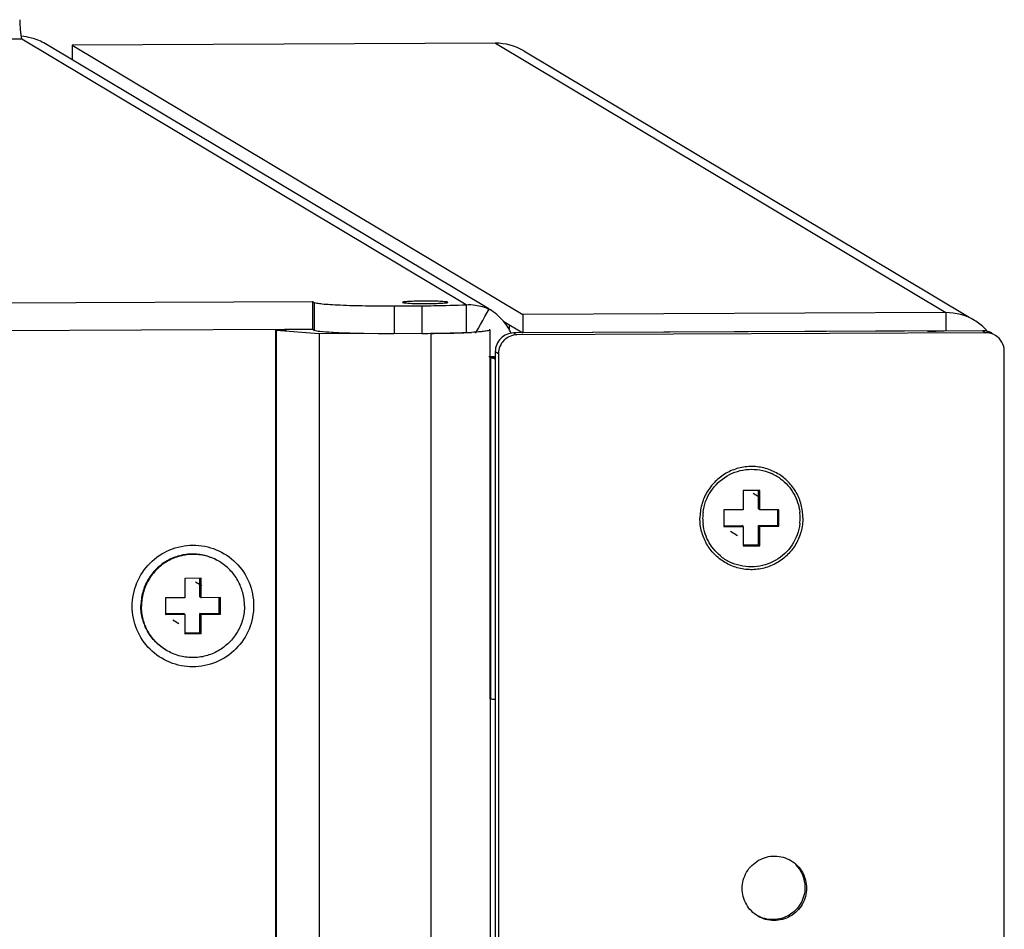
# Model space of a CAD drawing. Header units: millimetres. Extents: x 0 to 841, y 0 to 594.
# Tile 38 of 44: x 770 to 796, y 282 to 307. Entities that reach past the tile are written whole.
import ezdxf

# ---------------------------------------------------------------- set-up
doc = ezdxf.new("R2010")
doc.units = ezdxf.units.MM
doc.header["$LTSCALE"] = 46.255
doc.layers.get('0').update_dxf_attribs({"linetype": 'CONTINUOUS'})
doc.layers.add('3_ALL_AXES', color=7, linetype='CONTINUOUS')
doc.layers.add('ASSI', color=7, linetype='CONTINUOUS')

msp = doc.modelspace()

# ---------------------------------------------------------------- linework, layer by layer
at = {"color": 9, "linetype": 'CONTINUOUS'}
for p, q in [((769.669142, 306.032122), (677.272083, 305.609054)), ((782.488939, 305.919968), (794.690743, 298.620816)), ((794.690743, 298.620816), (794.690743, 298.121501)), ((782.868721, 298.155557), (782.868721, 298.287857))]:
    msp.add_line(p, q, dxfattribs=at)
at = {"color": 3, "linetype": 'CONTINUOUS'}
for p, q in [((782.313168, 298.718387), (770.30845, 305.899642)), ((782.488939, 305.919968), (771.0327, 305.867512)), ((771.0327, 305.867512), (783.234504, 298.56836)), ((783.258981, 305.709283), (795.316706, 298.496319)), ((702.075796, 298.577747), (777.537544, 298.923272)), ((794.690743, 298.620816), (783.234504, 298.56836)), ((783.173767, 298.105379), (783.173767, 298.069045))]:
    msp.add_line(p, q, dxfattribs=at)
at = {"color": 7, "linetype": 'CONTINUOUS'}
for p, q in [((771.0327, 305.867512), (771.0327, 305.466394)), ((782.714692, 298.379998), (783.234504, 298.069045)), ((783.234504, 298.56836), (783.234504, 298.069045)), ((702.075796, 297.828775), (776.790398, 298.170879)), ((776.790398, 298.14481), (776.790398, 298.170879)), ((776.833856, 298.171078), (777.537544, 298.1743)), ((794.690743, 298.121501), (783.234504, 298.069045)), ((789.647496, 293.801698), (789.199209, 293.799645)), ((789.199209, 293.799645), (789.199209, 293.275365)), ((789.611544, 293.298924), (789.611544, 293.801533)), ((789.647496, 293.277417), (789.647496, 293.801698)), ((789.199209, 293.275365), (788.676206, 293.27297)), ((788.676206, 293.27297), (788.676206, 292.823587)), ((789.647496, 293.277417), (789.611544, 293.298924)), ((790.170498, 293.279812), (789.647496, 293.277417)), ((790.134547, 292.851935), (790.134547, 293.279647)), ((790.170498, 292.830429), (790.170498, 293.279812)), ((788.676206, 292.845258), (789.163257, 292.847488)), ((788.676206, 292.823587), (789.199209, 292.825981)), ((789.199209, 292.825981), (789.163257, 292.847488)), ((789.199209, 292.825981), (789.199209, 292.301701)), ((789.611544, 292.84954), (790.134547, 292.851935)), ((789.611544, 292.32526), (789.611544, 292.84954)), ((789.647496, 292.828034), (789.611544, 292.84954)), ((789.647496, 292.828034), (790.170498, 292.830429)), ((789.647496, 292.303753), (789.647496, 292.828034)), ((790.170498, 292.830429), (790.134547, 292.851935)), ((789.199209, 292.323372), (789.611544, 292.32526)), ((789.199209, 292.301701), (789.647496, 292.303753)), ((789.647496, 292.303753), (789.611544, 292.32526)), ((774.524055, 291.419752), (774.075767, 291.417699)), ((774.075767, 291.417699), (774.075767, 290.893419)), ((774.488103, 290.916978), (774.488103, 291.419587)), ((774.524055, 290.895472), (774.524055, 291.419752)), ((774.524055, 290.895472), (774.488103, 290.916978)), ((774.075767, 290.893419), (773.552765, 290.891024)), ((773.552765, 290.891024), (773.552765, 290.441641)), ((775.047057, 290.897866), (774.524055, 290.895472)), ((775.011105, 290.469989), (775.011105, 290.897702)), ((775.047057, 290.448483), (775.047057, 290.897866)), ((773.552765, 290.463312), (774.039816, 290.465542)), ((773.552765, 290.441641), (774.075767, 290.444036)), ((774.075767, 290.444036), (774.039816, 290.465542)), ((774.075767, 290.444036), (774.075767, 289.919755)), ((774.488103, 290.467595), (775.011105, 290.469989)), ((774.488103, 289.943314), (774.488103, 290.467595)), ((774.524055, 290.446088), (774.488103, 290.467595)), ((774.524055, 290.446088), (775.047057, 290.448483)), ((774.524055, 289.921808), (774.524055, 290.446088)), ((775.047057, 290.448483), (775.011105, 290.469989)), ((774.075767, 289.941426), (774.488103, 289.943314)), ((774.075767, 289.919755), (774.524055, 289.921808)), ((774.524055, 289.921808), (774.488103, 289.943314)), ((782.356624, 237.726743), (782.356624, 288.157534))]:
    msp.add_line(p, q, dxfattribs=at)
at = {"color": 2, "linetype": 'CONTINUOUS'}
for p, q in [((789.469902, 293.723013), (789.659466, 293.609616)), ((788.853868, 292.693206), (789.043432, 292.579808)), ((774.372551, 291.32546), (774.536024, 291.22767)), ((773.758684, 290.294357), (773.919991, 290.197863))]:
    msp.add_line(p, q, dxfattribs=at)
at = {"color": 3, "linetype": 'CONTINUOUS'}
for centre, radius, start, end in [((769.542201, 304.6065), 1.50395, 75.0818749, 86.0911015), ((769.545842, 304.623215), 1.486862, 59.1436347, 75.0516415), ((794.693922, 297.129807), 1.492389, 45.0994815, 59.0801432), ((794.701313, 297.138768), 1.480826, 40.9192985, 45.057301)]:
    msp.add_arc(centre, radius, start, end, dxfattribs=at)
at = {"color": 7, "linetype": 'CONTINUOUS'}
for centre, radius, start, end in [((794.066296, 325.782284), 27.663352, 270.2616942, 270.5894371), ((794.09858, 323.110681), 24.991559, 270.5784364, 271.2597252), ((789.429762, 293.062571), 1.312326, 53.4609802, 66.7954128), ((789.425367, 293.045216), 1.321973, 173.16257, 179.9809793), ((789.423187, 293.046049), 1.319792, 180.0171087, 186.8450929), ((789.423518, 293.057349), 1.319792, 0.0171087, 6.8450929), ((789.421338, 293.058182), 1.321973, 353.16257, 359.9809793), ((789.416943, 293.040828), 1.312326, 233.4609802, 246.7954128)]:
    msp.add_arc(centre, radius, start, end, dxfattribs=at)
at = {"color": 3, "linetype": 'CONTINUOUS'}
msp.add_open_spline([(769.607866, 306.556955), (769.610026, 306.48897), (769.616215, 306.367135), (769.626902, 306.203242), (769.646559, 306.103307), (769.654846, 306.040674), (769.669142, 306.032122)], degree=3, knots=[0, 0, 0, 0, 0.384228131, 0.695407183, 0.905899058, 1, 1, 1, 1], dxfattribs=at)
for points in [[(783.258966, 305.70926), (783.030638, 305.845942), (782.755048, 305.921187), (782.488939, 305.919968)], [(795.46077, 298.410108), (795.232442, 298.54679), (794.956852, 298.622034), (794.690743, 298.620816)]]:
    msp.add_open_spline(points, degree=3, dxfattribs=at)
at = {"color": 7, "linetype": 'CONTINUOUS'}
for points, knots in [([(788.112796, 293.202601), (788.136986, 293.404731), (788.281695, 293.803514), (788.740836, 294.236994), (789.343852, 294.421145), (789.760642, 294.348464), (789.946839, 294.268735)], [0, 0, 0, 0, 0.25055622, 0.500866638, 0.750702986, 1, 1, 1, 1]), ([(790.211082, 294.116961), (790.35344, 294.011388), (790.598078, 293.738836), (790.712755, 293.391109), (790.733903, 293.214649)], [0, 0, 0, 0, 0.499310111, 1, 1, 1, 1]), ([(788.635623, 291.986437), (788.493265, 292.09201), (788.248627, 292.364563), (788.133949, 292.712289), (788.112802, 292.888749)], [0, 0, 0, 0, 0.499310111, 1, 1, 1, 1]), ([(790.733909, 292.900798), (790.709718, 292.698667), (790.56501, 292.299885), (790.105869, 291.866404), (789.502853, 291.682253), (789.086063, 291.754934), (788.899866, 291.834664)], [0, 0, 0, 0, 0.25055622, 0.500866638, 0.750702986, 1, 1, 1, 1]), ([(772.65619, 290.662227), (772.65619, 290.87671), (772.741894, 291.310405), (773.107186, 291.859327), (773.653914, 292.228529), (774.299308, 292.36036), (774.945144, 292.234823), (775.492698, 291.870307), (775.858304, 291.323905), (775.943632, 290.891388), (775.943632, 290.67728)], [0, 0, 0, 0, 0.125255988, 0.250572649, 0.375778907, 0.500747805, 0.625497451, 0.750174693, 0.874962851, 1, 1, 1, 1]), ([(775.943632, 290.67728), (775.943632, 290.462797), (775.857929, 290.029103), (775.492636, 289.480181), (774.945908, 289.110978), (774.300515, 288.979147), (773.654678, 289.104685), (773.107124, 289.469201), (772.741518, 290.015602), (772.65619, 290.448119), (772.65619, 290.662227)], [0, 0, 0, 0, 0.125255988, 0.250572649, 0.375778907, 0.500747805, 0.625497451, 0.750174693, 0.874962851, 1, 1, 1, 1]), ([(782.485896, 288.131829), (782.469905, 288.133667), (782.426937, 288.140301), (782.380564, 288.143214), (782.356624, 288.157534)], [0, 0, 0, 0, 0.365897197, 1, 1, 1, 1]), ([(790.874067, 283.050077), (790.874067, 282.900421), (790.79401, 282.595554), (790.465623, 282.261638), (790.016172, 282.131849), (789.710953, 282.207731), (789.58046, 282.279602)], [0, 0, 0, 0, 0.2504399, 0.500813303, 0.750695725, 1, 1, 1, 1])]:
    msp.add_open_spline(points, degree=3, knots=knots, dxfattribs=at)
msp.add_open_spline([(790.61876, 283.666778), (790.7763, 283.509675), (790.874067, 283.272563), (790.874067, 283.050077)], degree=3, dxfattribs=at)
at = {"layer": '3_ALL_AXES', "color": 9, "linetype": 'CONTINUOUS'}
for p, q in [((781.701972, 298.83405), (769.669142, 306.032122)), ((777.581122, 298.897203), (777.581122, 298.148231)), ((779.747823, 298.802053), (779.747823, 298.05308)), ((780.494969, 298.805474), (780.494969, 298.056501)), ((795.686938, 298.126062), (795.774094, 298.073926)), ((780.744017, 298.057642), (780.744017, 125.294732)), ((782.985455, 298.067905), (783.072611, 298.015768)), ((782.48814, 297.395459), (782.356624, 297.394857)), ((782.356624, 297.394857), (782.356624, 288.157534)), ((782.487358, 297.566309), (782.574514, 297.514173))]:
    msp.add_line(p, q, dxfattribs=at)
at = {"layer": '3_ALL_AXES', "color": 7, "linetype": 'CONTINUOUS'}
for p, q in [((777.537544, 298.923272), (777.537544, 298.1743)), ((781.701972, 298.83405), (781.701972, 298.085078)), ((782.207175, 298.512443), (782.320716, 298.713377)), ((782.146793, 298.405044), (782.207175, 298.512443)), ((776.535117, 298.143442), (776.833976, 298.14481)), ((776.535117, 298.143442), (776.535117, 125.380532)), ((776.556906, 298.130408), (776.535117, 298.143442)), ((776.556906, 298.130408), (776.556906, 125.367498)), ((777.715947, 298.043777), (776.556906, 298.130408)), ((776.833976, 298.14481), (776.790398, 298.170879)), ((777.537544, 298.1743), (777.581122, 298.148231)), ((782.341495, 298.148881), (782.341495, 288.157534)), ((795.686938, 298.126062), (782.985455, 298.067905)), ((780.744017, 298.057642), (777.715947, 298.043777)), ((777.715947, 298.043777), (777.715947, 125.280867)), ((795.774094, 298.073926), (783.072611, 298.015768)), ((796.272191, 125.812612), (796.272191, 297.576892)), ((782.48802, 297.421727), (782.313047, 297.420926)), ((782.356624, 297.394857), (782.341495, 297.403908)), ((782.487358, 297.566309), (782.487358, 125.802029)), ((782.574514, 297.514173), (782.574514, 125.749893))]:
    msp.add_line(p, q, dxfattribs=at)
at = {"layer": '3_ALL_AXES', "color": 3, "linetype": 'CONTINUOUS'}
for p, q in [((777.537544, 298.923272), (777.581122, 298.897203)), ((779.747823, 298.802053), (780.494969, 298.805474)), ((779.977419, 298.897853), (779.979084, 298.895049)), ((781.205571, 298.897854), (781.203906, 298.900657)), ((782.313047, 298.718183), (782.335892, 298.70468)), ((782.319034, 298.714328), (782.313047, 298.718183))]:
    msp.add_line(p, q, dxfattribs=at)
at = {"layer": '3_ALL_AXES', "color": 7, "linetype": 'CONTINUOUS'}
msp.add_lwpolyline([(781.954636, 298.05815), (781.979287, 298.103355), (782.031688, 298.19857), (782.088125, 298.300161), (782.146793, 298.405044)], dxfattribs=at)
at = {"layer": '3_ALL_AXES', "color": 3, "linetype": 'CONTINUOUS'}
for centre, radius, start, end in [((781.570273, 297.426095), 1.490381, 50.0550061, 59.0867396), ((781.572855, 297.429367), 1.486215, 40.0810455, 50.0503516), ((781.564692, 297.424037), 1.495893, 25.0772117, 40.0359253)]:
    msp.add_arc(centre, radius, start, end, dxfattribs=at)
at = {"layer": '3_ALL_AXES', "color": 7, "linetype": 'CONTINUOUS'}
for centre, radius, start, end in [((795.686022, 297.618861), 0.507415, 69.8923327, 74.8906416), ((779.573996, 336.211195), 38.158509, 269.6287835, 269.9412192), ((779.574695, 335.989525), 37.93684, 269.9398196, 270.2614745), ((780.599404, 329.802075), 31.744762, 270.2610121, 270.7392823), ((780.635624, 327.162805), 29.105246, 270.7350234, 271.2175376), ((780.746568, 322.051311), 23.992548, 271.2120264, 271.7516341), ((780.920562, 316.411311), 18.349865, 271.7469052, 272.4082664), ((781.119747, 311.675071), 13.609438, 272.4082926, 273.0311528), ((795.69029, 297.629775), 0.495699, 59.2648979, 69.9218788), ((782.679854, 299.066342), 1.708238, 262.3589574, 263.4848437)]:
    msp.add_arc(centre, radius, start, end, dxfattribs=at)
at = {"layer": '3_ALL_AXES', "color": 3, "linetype": 'CONTINUOUS'}
for points, knots in [([(781.203906, 298.900657), (781.185279, 298.9118), (781.111658, 298.911635), (780.903423, 298.932945), (780.632518, 298.930487), (780.350512, 298.928291), (780.185968, 298.922904), (780.082081, 298.915966), (780.025724, 298.911463), (779.998282, 298.905545), (779.976923, 298.902119), (779.976798, 298.897853)], [0, 0, 0, 0, 0.052886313, 0.169306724, 0.520237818, 0.704504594, 0.859248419, 0.918325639, 0.962330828, 0.989601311, 1, 1, 1, 1]), ([(777.581122, 298.897203), (777.602594, 298.884359), (777.678463, 298.873382), (777.821088, 298.853603), (778.033852, 298.838926), (778.424113, 298.818169), (779.002591, 298.803669), (779.489217, 298.800868), (779.747823, 298.802053)], [0, 0, 0, 0, 0.034558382, 0.102386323, 0.201333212, 0.327773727, 0.642817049, 1, 1, 1, 1]), ([(779.979084, 298.895049), (779.997711, 298.883907), (780.071331, 298.884071), (780.279566, 298.862762), (780.550471, 298.86522), (780.832478, 298.867415), (780.997022, 298.872803), (781.100909, 298.879741), (781.157266, 298.884244), (781.184708, 298.890162), (781.206066, 298.893588), (781.206192, 298.897853)], [0, 0, 0, 0, 0.052886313, 0.169306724, 0.520237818, 0.704504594, 0.859248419, 0.918325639, 0.962330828, 0.989601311, 1, 1, 1, 1]), ([(780.494969, 298.805474), (780.605687, 298.805981), (781.008123, 298.809705), (781.410592, 298.819486), (781.701972, 298.83405)], [0, 0, 0, 0, 0.275103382, 1, 1, 1, 1]), ([(781.701972, 298.83405), (781.784096, 298.838155), (781.934024, 298.833507), (782.107078, 298.794713), (782.21322, 298.762313), (782.269415, 298.733716), (782.299081, 298.730357), (782.318454, 298.709672), (782.320753, 298.713441)], [0, 0, 0, 0, 0.387443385, 0.703412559, 0.826383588, 0.919800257, 0.979197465, 1, 1, 1, 1])]:
    msp.add_open_spline(points, degree=3, knots=knots, dxfattribs=at)
at = {"layer": '3_ALL_AXES', "color": 7, "linetype": 'CONTINUOUS'}
for points, knots in [([(777.581122, 298.148231), (777.625369, 298.121763), (777.796399, 298.115653), (777.953375, 298.095346), (778.064092, 298.088683)], [0, 0, 0, 0, 0.3173351, 1, 1, 1, 1]), ([(782.170298, 298.109398), (782.147755, 298.106925), (782.037651, 298.096217), (781.927212, 298.089347), (781.8394, 298.084673)], [0, 0, 0, 0, 0.205020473, 1, 1, 1, 1]), ([(782.341367, 298.148881), (782.34142, 298.143949), (782.323029, 298.134359), (782.27034, 298.121686), (782.213135, 298.114098), (782.170298, 298.109398)], [0, 0, 0, 0, 0.083086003, 0.274074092, 1, 1, 1, 1]), ([(782.321687, 298.162576), (782.326794, 298.160802), (782.334185, 298.158295), (782.341337, 298.151706), (782.341367, 298.148881)], [0, 0, 0, 0, 0.656840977, 1, 1, 1, 1]), ([(778.064092, 298.088683), (778.087717, 298.087261), (778.189826, 298.081455), (778.291999, 298.076835), (778.370544, 298.073738)], [0, 0, 0, 0, 0.231416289, 1, 1, 1, 1]), ([(778.370544, 298.073738), (778.413555, 298.072042), (778.597695, 298.06539), (778.78191, 298.060913), (778.923101, 298.058371)], [0, 0, 0, 0, 0.233609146, 1, 1, 1, 1]), ([(780.494969, 298.056501), (780.605687, 298.057008), (781.008123, 298.060733), (781.410592, 298.070514), (781.701972, 298.085078)], [0, 0, 0, 0, 0.275103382, 1, 1, 1, 1]), ([(782.985455, 298.067905), (782.85812, 298.067322), (782.593347, 297.95927), (782.487358, 297.693864), (782.487358, 297.566309)], [0, 0, 0, 0, 0.499571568, 1, 1, 1, 1]), ([(783.072611, 298.015768), (782.945276, 298.015185), (782.680503, 297.907133), (782.574514, 297.641727), (782.574514, 297.514173)], [0, 0, 0, 0, 0.499571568, 1, 1, 1, 1]), ([(796.272191, 297.576892), (796.272191, 297.661506), (796.227728, 297.833463), (796.103313, 297.96049), (796.030783, 298.003712)], [0, 0, 0, 0, 0.500541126, 1, 1, 1, 1]), ([(782.376183, 297.387365), (782.372298, 297.388458), (782.365622, 297.390545), (782.359163, 297.393339), (782.356624, 297.394857)], [0, 0, 0, 0, 0.577067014, 1, 1, 1, 1]), ([(782.452716, 297.373272), (782.444767, 297.374344), (782.419104, 297.378083), (782.393441, 297.382512), (782.376183, 297.387365)], [0, 0, 0, 0, 0.309119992, 1, 1, 1, 1]), ([(789.174304, 283.016026), (789.174304, 283.168223), (789.257185, 283.478467), (789.596253, 283.813892), (790.056877, 283.935874), (790.36505, 283.848495), (790.495116, 283.770831)], [0, 0, 0, 0, 0.250466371, 0.500830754, 0.750699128, 1, 1, 1, 1]), ([(790.495116, 283.770831), (790.621944, 283.6951), (790.839967, 283.473168), (790.917644, 283.172116), (790.917644, 283.024008)], [0, 0, 0, 0, 0.499340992, 1, 1, 1, 1]), ([(789.596832, 282.269203), (789.470004, 282.344934), (789.251982, 282.566866), (789.174304, 282.867918), (789.174304, 283.016026)], [0, 0, 0, 0, 0.499340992, 1, 1, 1, 1]), ([(790.917644, 283.024008), (790.917644, 282.871811), (790.834763, 282.561567), (790.495695, 282.226142), (790.035071, 282.10416), (789.726898, 282.191539), (789.596832, 282.269203)], [0, 0, 0, 0, 0.250466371, 0.500830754, 0.750699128, 1, 1, 1, 1])]:
    msp.add_open_spline(points, degree=3, knots=knots, dxfattribs=at)
for points in [[(795.818286, 298.108735), (795.775651, 298.120247), (795.7311, 298.126265), (795.686938, 298.126062)], [(796.030783, 298.003712), (795.95458, 298.049121), (795.862799, 298.074332), (795.774094, 298.073926)]]:
    msp.add_open_spline(points, degree=3, dxfattribs=at)
at = {"layer": 'ASSI', "color": 7, "linetype": 'CONTINUOUS'}
for points, knots in [([(790.142057, 294.25314), (790.037164, 294.315888), (789.809437, 294.413955), (789.441987, 294.46606), (789.07308, 294.420246), (788.728576, 294.279564), (788.432239, 294.053875), (788.204576, 293.758725), (788.061316, 293.41487), (788.02868, 293.168066), (788.02868, 293.045313)], [0, 0, 0, 0, 0.124618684, 0.249322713, 0.374174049, 0.499194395, 0.624359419, 0.749605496, 0.874846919, 1, 1, 1, 1]), ([(790.818025, 293.058085), (790.818025, 293.177614), (790.787137, 293.417646), (790.650872, 293.753006), (790.433911, 294.042321), (790.244315, 294.191968), (790.142057, 294.25314)], [0, 0, 0, 0, 0.250431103, 0.500530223, 0.750346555, 1, 1, 1, 1]), ([(788.704647, 291.850259), (788.60239, 291.91143), (788.412794, 292.061078), (788.195833, 292.350393), (788.059568, 292.685753), (788.02868, 292.925784), (788.02868, 293.045313)], [0, 0, 0, 0, 0.249653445, 0.499469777, 0.749568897, 1, 1, 1, 1]), ([(790.818025, 293.058085), (790.818025, 292.935332), (790.785389, 292.688529), (790.642129, 292.344673), (790.414465, 292.049524), (790.118129, 291.823835), (789.773625, 291.683153), (789.404718, 291.637338), (789.037268, 291.689443), (788.80954, 291.787511), (788.704647, 291.850259)], [0, 0, 0, 0, 0.125153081, 0.250394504, 0.375640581, 0.500805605, 0.625825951, 0.750677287, 0.875381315, 1, 1, 1, 1]), ([(775.003364, 291.880318), (774.898471, 291.943066), (774.670744, 292.041133), (774.303293, 292.093238), (773.934386, 292.047424), (773.589882, 291.906742), (773.293546, 291.681053), (773.065883, 291.385904), (772.922623, 291.042048), (772.889986, 290.795244), (772.889986, 290.672492)], [0, 0, 0, 0, 0.124618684, 0.249322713, 0.374174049, 0.499194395, 0.624359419, 0.749605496, 0.874846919, 1, 1, 1, 1]), ([(775.018616, 291.871194), (774.913723, 291.933942), (774.685996, 292.032009), (774.318546, 292.084115), (773.949639, 292.0383), (773.605134, 291.897618), (773.308798, 291.671929), (773.081135, 291.37678), (772.937875, 291.032924), (772.905239, 290.78612), (772.905239, 290.663368)], [0, 0, 0, 0, 0.124618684, 0.249322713, 0.374174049, 0.499194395, 0.624359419, 0.749605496, 0.874846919, 1, 1, 1, 1]), ([(775.694584, 290.67614), (775.694584, 290.795669), (775.663696, 291.0357), (775.52743, 291.37106), (775.31047, 291.660375), (775.120874, 291.810023), (775.018616, 291.871194)], [0, 0, 0, 0, 0.250431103, 0.500530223, 0.750346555, 1, 1, 1, 1]), ([(773.565954, 289.477437), (773.463696, 289.538608), (773.2741, 289.688256), (773.05714, 289.977571), (772.920874, 290.312931), (772.889986, 290.552963), (772.889986, 290.672492)], [0, 0, 0, 0, 0.249653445, 0.499469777, 0.749568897, 1, 1, 1, 1]), ([(773.581206, 289.468313), (773.478948, 289.529484), (773.289352, 289.679132), (773.072392, 289.968447), (772.936127, 290.303807), (772.905239, 290.543839), (772.905239, 290.663368)], [0, 0, 0, 0, 0.249653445, 0.499469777, 0.749568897, 1, 1, 1, 1]), ([(775.694584, 290.67614), (775.694584, 290.553387), (775.661947, 290.306583), (775.518687, 289.962728), (775.291024, 289.667578), (774.994688, 289.441889), (774.650184, 289.301207), (774.281277, 289.255393), (773.913826, 289.307498), (773.686099, 289.405565), (773.581206, 289.468313)], [0, 0, 0, 0, 0.125153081, 0.250394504, 0.375640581, 0.500805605, 0.625825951, 0.750677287, 0.875381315, 1, 1, 1, 1])]:
    msp.add_open_spline(points, degree=3, knots=knots, dxfattribs=at)

doc.saveas('drawing.dxf')
